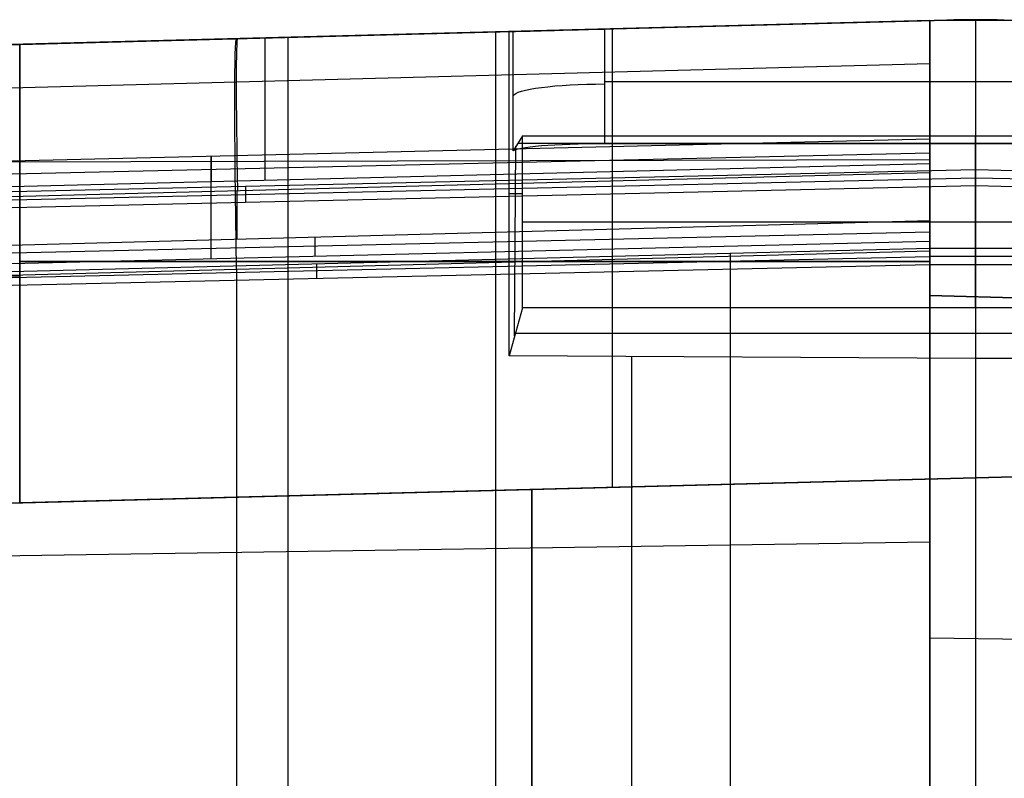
# Model space of a CAD drawing. Extents: x -9 to 8, y 1 to 147.
# Tile 152 of 181: x -5.47 to -0.09, y 142.43 to 146.56. Entities that reach past the tile are written whole.
import ezdxf

# ---------------------------------------------------------------- set-up
doc = ezdxf.new("R2010")
doc.units = 0
doc.layers.add('DEFAULT', color=7, linetype='CONTINUOUS')

msp = doc.modelspace()

# ---------------------------------------------------------------- linework, layer by layer
at = {"layer": 'DEFAULT', "color": 254}
for p, q in [((-0.4993, 146.5602, -36.2224), (-8.0653, 146.3621, -36.1204)), ((-8.0653, 146.3621, -5.7555), (-0.4993, 146.5602, -5.5885)), ((-8.0653, 146.3621, -29.8733), (-0.4993, 146.5602, -29.8733)), ((-8.0653, 146.3621, -34.6561), (-0.4993, 146.5602, -34.6561)), ((-8.0653, 146.3621, -13.8733), (-0.4993, 146.5602, -13.8733)), ((-8.0653, 146.3621, -17.8733), (-0.4993, 146.5602, -17.8733)), ((-8.0653, 146.3621, -25.8733), (-0.4993, 146.5602, -25.8733)), ((-8.0653, 146.3621, -21.8733), (-0.4993, 146.5602, -21.8733)), ((-0.4993, 146.5602, -6.4016), (-7.7543, 146.3703, -6.5031)), ((-7.5997, 146.3743, -6.6848), (-0.4071, 146.5627, -6.7109)), ((-0.4071, 146.5627, -7.6458), (-7.5748, 146.375, -7.6458)), ((-6.7405, 146.3968, -8.7094), (-0.4993, 146.5602, -8.8421)), ((-5.4679, 146.4301, -29.1676), (-0.4993, 146.5602, -29.2978)), ((-0.4993, 146.5602, -30.4489), (-5.4679, 146.4301, -30.579)), ((-5.4679, 146.4301, -33.1676), (-0.4993, 146.5602, -33.2978)), ((-5.4679, 146.4301, -13.1676), (-0.4993, 146.5602, -13.2978)), ((-0.4993, 146.5602, -14.4489), (-5.4679, 146.4301, -14.579)), ((-0.4993, 146.5602, -10.4489), (-5.4679, 146.4301, -10.579)), ((-5.4679, 146.4301, -17.1676), (-0.4993, 146.5602, -17.2978)), ((-0.4993, 146.5602, -18.4489), (-5.4679, 146.4301, -18.579)), ((-5.4679, 146.4301, -25.1676), (-0.4993, 146.5602, -25.2978)), ((-0.4993, 146.5602, -26.4489), (-5.4679, 146.4301, -26.579)), ((-5.4679, 146.4301, -21.1676), (-0.4993, 146.5602, -21.2978)), ((-0.4993, 146.5602, -22.4489), (-5.4679, 146.4301, -22.579)), ((-0.4071, 146.5627, -7.7204), (-2.2755, 146.5138, -7.7136)), ((-0.4993, 146.5602, -5.5885), (-0.4993, 146.5602, -6.4016)), ((-0.4993, 146.5602, -33.2978), (-0.4993, 146.5602, -36.2224)), ((-0.4993, 145.0602, -33.2978), (-0.4993, 146.5602, -33.2978)), ((-0.4993, 146.5602, -30.4489), (-0.4993, 145.0602, -30.4489)), ((-0.4993, 146.5602, -29.2978), (-0.4993, 146.5602, -30.4489)), ((-0.4993, 145.0602, -29.2978), (-0.4993, 146.5602, -29.2978)), ((-0.4993, 146.5602, -14.4489), (-0.4993, 145.0602, -14.4489)), ((-0.4993, 146.5602, -13.2978), (-0.4993, 146.5602, -14.4489)), ((-0.4993, 145.0602, -13.2978), (-0.4993, 146.5602, -13.2978)), ((-0.4993, 146.5602, -8.8421), (-0.4993, 146.5602, -10.4489)), ((-0.4993, 146.5602, -10.4489), (-0.4993, 145.0602, -10.4489)), ((-0.4993, 146.5602, -18.4489), (-0.4993, 145.0602, -18.4489)), ((-0.4993, 146.5602, -17.2978), (-0.4993, 146.5602, -18.4489)), ((-0.4993, 145.0602, -17.2978), (-0.4993, 146.5602, -17.2978)), ((-0.4993, 146.5602, -25.2978), (-0.4993, 146.5602, -26.4489)), ((-0.4993, 146.5602, -26.4489), (-0.4993, 145.0602, -26.4489)), ((-0.4993, 145.0602, -25.2978), (-0.4993, 146.5602, -25.2978)), ((-0.4993, 146.5602, -21.2978), (-0.4993, 146.5602, -22.4489)), ((-0.4993, 146.5602, -22.4489), (-0.4993, 145.0602, -22.4489)), ((-0.4993, 145.0602, -21.2978), (-0.4993, 146.5602, -21.2978)), ((-0.4993, 145.0602, -8.6341), (-0.4993, 146.5602, -8.8421)), ((-0.4993, 146.5602, -6.4016), (-0.4993, 145.78, -6.2934)), ((-0.4993, 146.5602, -29.8733), (-0.4993, 145.0602, -29.8733)), ((-0.4993, 146.5602, -13.8733), (-0.4993, 145.0602, -13.8733)), ((-0.4993, 146.5602, -9.5415), (-0.4993, 145.0602, -9.5415)), ((-0.4993, 146.5602, -17.8733), (-0.4993, 145.0602, -17.8733)), ((-0.4993, 146.5602, -25.8733), (-0.4993, 145.0602, -25.8733)), ((-0.4993, 146.5602, -21.8733), (-0.4993, 145.0602, -21.8733)), ((-0.4993, 146.5543, -5.4801), (-0.4993, 145.8928, -5.4801)), ((-0.4071, 146.5627, -6.7109), (-0.4071, 146.5627, -7.7204)), ((-0.4071, 146.5627, -6.7109), (-0.0929, 146.5627, -6.7109)), ((-0.0929, 146.5627, -7.7204), (-0.4071, 146.5627, -7.7204)), ((-0.25, 146.5647, -6.7111), (-0.25, 136.9726, -5.3813)), ((-0.25, 146.5647, -7.7207), (-0.25, 146.5647, -6.7111)), ((-0.25, 146.5647, -7.7207), (-0.25, 145.8893, -7.6271)), ((1.7755, 146.5138, -7.7136), (-0.0929, 146.5627, -7.7204)), ((-0.0929, 146.5627, -7.7204), (-0.0929, 146.5627, -6.7109)), ((-0.0929, 146.5627, -6.7109), (7.0997, 146.3743, -6.6848)), ((-4.002, 146.4685, -8.5637), (-6.6571, 146.399, -8.4997)), ((-4.002, 146.4685, -8.5637), (-6.5059, 146.403, -8.5034)), ((-4.0034, 146.4685, -8.5636), (-4.0034, 146.4685, -6.6978)), ((-2.7965, 146.5001, -8.6069), (-4.002, 146.4685, -8.5637)), ((-4.002, 136.9726, -7.2472), (-4.002, 146.4685, -8.5637)), ((-2.8699, 146.4982, -8.7917), (-2.8699, 136.636, -7.4244)), ((-2.7748, 146.5007, -8.1902), (-2.7965, 146.5001, -8.6069)), ((-2.7965, 144.731, -8.3616), (-2.7965, 146.5001, -8.6069)), ((-2.7748, 145.8488, -8.0998), (-2.7748, 146.5007, -8.1902)), ((-2.2755, 146.5138, -7.7136), (-2.2755, 145.8893, -7.6271)), ((-2.2336, 146.5148, -13.2523), (-2.2336, 144.014, -13.2523)), ((-2.2336, 146.5148, -10.4943), (-2.2336, 144.014, -10.4943)), ((-2.2336, 146.5148, -17.2523), (-2.2336, 144.014, -17.2523)), ((-2.2336, 146.5148, -14.4943), (-2.2336, 144.014, -14.4943)), ((-2.2336, 146.5148, -21.2523), (-2.2336, 144.014, -21.2523)), ((-2.2336, 146.5148, -18.4943), (-2.2336, 144.014, -18.4943)), ((-2.2336, 146.5148, -25.2523), (-2.2336, 144.014, -25.2523)), ((-2.2336, 146.5148, -22.4943), (-2.2336, 144.014, -22.4943)), ((-2.2336, 146.5148, -29.2523), (-2.2336, 144.014, -29.2523)), ((-2.2336, 146.5148, -26.4943), (-2.2336, 144.014, -26.4943)), ((-2.2336, 146.5148, -33.2523), (-2.2336, 144.014, -33.2523)), ((-2.2336, 146.5148, -30.4943), (-2.2336, 144.014, -30.4943)), ((-5.5282, 146.4286, -29.164), (-5.4679, 146.4301, -29.1676)), ((-5.4679, 146.4301, -30.579), (-5.5282, 146.4286, -30.5826)), ((-5.5282, 146.4286, -33.164), (-5.4679, 146.4301, -33.1676)), ((-5.4679, 146.4301, -14.579), (-5.5282, 146.4286, -14.5826)), ((-5.5282, 146.4286, -13.164), (-5.4679, 146.4301, -13.1676)), ((-5.4679, 146.4301, -10.579), (-5.5282, 146.4286, -10.5826)), ((-5.4679, 146.4301, -18.579), (-5.5282, 146.4286, -18.5826)), ((-5.5282, 146.4286, -17.164), (-5.4679, 146.4301, -17.1676)), ((-5.5282, 146.4286, -25.164), (-5.4679, 146.4301, -25.1676)), ((-5.4679, 146.4301, -26.579), (-5.5282, 146.4286, -26.5826)), ((-5.4679, 146.4301, -22.579), (-5.5282, 146.4286, -22.5826)), ((-5.5282, 146.4286, -21.164), (-5.4679, 146.4301, -21.1676)), ((-5.4679, 143.9293, -13.1676), (-5.4679, 146.4301, -13.1676)), ((-5.4679, 143.9293, -17.1676), (-5.4679, 146.4301, -17.1676)), ((-5.4679, 146.4301, -18.579), (-5.4679, 143.9293, -18.579)), ((-5.4679, 146.4301, -22.579), (-5.4679, 143.9293, -22.579)), ((-5.4679, 143.9293, -29.1676), (-5.4679, 146.4301, -29.1676)), ((-5.4679, 146.4301, -26.579), (-5.4679, 143.9293, -26.579)), ((-5.4679, 143.9293, -33.1676), (-5.4679, 146.4301, -33.1676)), ((-5.4679, 146.4301, -30.579), (-5.4679, 143.9293, -30.579)), ((-5.4679, 146.4301, -25.1676), (-5.4679, 143.9293, -25.1676)), ((-5.4679, 146.4301, -21.1676), (-5.4679, 143.9293, -21.1676)), ((-5.4679, 143.9293, -14.579), (-5.4679, 146.4301, -14.579)), ((-5.4679, 143.9293, -10.579), (-5.4679, 146.4301, -10.579)), ((-4.2823, 146.4612, -29.1987), (-4.2823, 146.4612, -30.5479)), ((-4.2823, 146.4612, -33.1987), (-4.2823, 146.4612, -36.1714)), ((-4.2823, 146.4612, -13.1987), (-4.2823, 146.4612, -14.5479)), ((-4.2823, 146.4612, -5.672), (-4.2823, 146.4612, -6.4545)), ((-4.2823, 146.4612, -8.7617), (-4.2823, 146.4612, -10.5479)), ((-4.2823, 146.4612, -17.1987), (-4.2823, 146.4612, -18.5479)), ((-4.2823, 146.4612, -25.1987), (-4.2823, 146.4612, -26.5479)), ((-4.2823, 146.4612, -21.1987), (-4.2823, 146.4612, -22.5479)), ((-4.1275, 145.6889, -6.3447), (-4.1275, 146.4652, -6.4523)), ((-8.0717, 146.1265, -5.1112), (-0.4993, 146.3249, -4.9441)), ((-2.2755, 146.2274, -7.6739), (1.7755, 146.2274, -7.6739)), ((-2.7238, 145.932, -7.1282), (-2.7748, 145.8488, -8.0998)), ((-2.7238, 145.932, -7.1282), (2.2238, 145.932, -7.1282)), ((-2.7238, 144.9934, -6.9981), (-2.7238, 145.932, -7.1282)), ((-0.4993, 145.9572, -4.671), (-0.4993, 145.9572, -6.318)), ((-0.25, 145.8893, -7.6271), (-0.25, 145.932, -7.1282)), ((-0.25, 144.9934, -6.9981), (-0.25, 145.932, -7.1282)), ((-0.4993, 145.913, -5.334), (-8.3472, 145.7252, -5.3771)), ((-2.7493, 145.8904, -7.614), (2.2493, 145.8904, -7.614)), ((-2.2755, 145.8893, -7.6271), (1.7755, 145.8893, -7.6271)), ((-0.4993, 145.78, -6.2934), (-0.4993, 145.913, -5.334)), ((-0.4993, 145.913, -5.334), (-0.4993, 145.3541, -5.2565)), ((-8.3472, 145.6601, -5.8467), (-0.4993, 145.8385, -5.8714)), ((-2.7667, 144.8386, -7.8022), (-2.7592, 145.8743, -7.8025)), ((-0.4993, 145.7995, -6.2961), (-7.7543, 145.7821, -6.4215)), ((-6.932, 145.6184, -6.3843), (-0.4993, 145.78, -6.2934)), ((-4.4232, 145.8191, -5.3556), (-4.4232, 145.6814, -6.3489)), ((-4.4231, 145.2593, -5.278), (-4.4231, 145.8191, -5.3556)), ((-0.4993, 145.8102, -29.2978), (-0.4993, 145.8102, -30.4489)), ((-0.4993, 145.8102, -13.2978), (-0.4993, 145.8102, -14.4489)), ((-0.4993, 145.8102, -8.7381), (-0.4993, 145.8102, -10.4489)), ((-0.4993, 145.8102, -17.2978), (-0.4993, 145.8102, -18.4489)), ((-0.4993, 145.8102, -25.2978), (-0.4993, 145.8102, -26.4489)), ((-0.4993, 145.8102, -21.2978), (-0.4993, 145.8102, -22.4489)), ((-8.197, 145.5663, -5.456), (-0.25, 145.747, -5.4811)), ((-0.4993, 145.7297, -4.6032), (-8.0653, 145.5312, -4.7702)), ((-0.25, 145.747, -5.4811), (7.6979, 145.5663, -5.456)), ((-0.25, 145.6579, -6.2764), (-0.25, 145.747, -5.4811)), ((-0.2495, 145.747, -5.4811), (-0.2495, 145.2301, -5.4094)), ((-8.2075, 145.5213, -5.8561), (-0.25, 145.7027, -5.8764)), ((-0.25, 145.7027, -5.8764), (7.7084, 145.5212, -5.8561)), ((-0.25, 145.6579, -6.2764), (-8.2179, 145.4767, -6.2513)), ((-4.234, 145.5673, -6.2638), (-4.234, 145.6564, -5.4685)), ((-2.7965, 145.6158, -8.4843), (-2.7238, 145.6158, -7.0844)), ((7.7188, 145.4767, -6.2513), (-0.25, 145.6579, -6.2764)), ((-0.2496, 145.6579, -6.2764), (-0.2496, 112.6404, -1.6989)), ((-7.211, 145.2891, -4.7061), (-0.4993, 145.4695, -4.5586)), ((-2.7238, 145.4627, -7.0631), (2.2238, 145.4627, -7.0631)), ((-0.4993, 145.3541, -5.2565), (-0.4993, 145.4695, -4.5586)), ((-7.2055, 145.2549, -4.9133), (-0.4993, 145.4067, -4.9384)), ((-0.4993, 145.3541, -5.2565), (-7.1954, 145.1923, -5.2931)), ((-3.8552, 145.273, -5.2749), (-3.8552, 145.3793, -4.6324)), ((-8.0653, 145.105, -38.5617), (-0.4993, 145.3031, -38.6637)), ((-7.193, 145.1479, -4.7636), (-1.5896, 145.2912, -4.6392)), ((-1.5896, 145.2912, -4.6392), (-0.4986, 145.3185, -4.621)), ((-0.4993, 145.3031, -38.6637), (-0.4993, 142.2132, -40.8683)), ((-0.4989, 145.2301, -5.4094), (-0.4986, 145.3185, -4.621)), ((-0.4986, 145.3185, -4.621), (-0.0014, 145.3192, -4.6147)), ((-0.25, 145.2301, -5.4094), (-0.25, 145.3188, -4.6175)), ((-7.1931, 145.1207, -5.0065), (-0.4987, 145.2733, -5.0236)), ((-5.4679, 145.2448, -13.1676), (-0.4993, 145.2448, -13.2978)), ((-0.4993, 145.2448, -10.4489), (-5.4679, 145.2448, -10.579)), ((-5.4679, 145.2448, -17.1676), (-0.4993, 145.2448, -17.2978)), ((-0.4993, 145.2448, -14.4489), (-5.4679, 145.2448, -14.579)), ((-5.4679, 145.2448, -21.1676), (-0.4993, 145.2448, -21.2978)), ((-0.4993, 145.2448, -18.4489), (-5.4679, 145.2448, -18.579)), ((-5.4679, 145.2448, -25.1676), (-0.4993, 145.2448, -25.2978)), ((-0.4993, 145.2448, -22.4489), (-5.4679, 145.2448, -22.579)), ((-5.4679, 145.2448, -29.1676), (-0.4993, 145.2448, -29.2978)), ((-0.4993, 145.2448, -26.4489), (-5.4679, 145.2448, -26.579)), ((-5.4679, 145.2448, -33.1676), (-0.4993, 145.2448, -33.2978)), ((-0.4993, 145.2448, -30.4489), (-5.4679, 145.2448, -30.579)), ((-3.846, 145.154, -5.3989), (-3.846, 145.2335, -4.6893)), ((-0.4987, 145.2746, -5.0121), (-0.0013, 145.2746, -5.0121)), ((-7.1934, 145.0779, -5.3883), (-0.4989, 145.2301, -5.4094)), ((-4.2823, 142.1141, -40.8173), (-4.2823, 145.204, -38.6127)), ((-0.4989, 145.2301, -5.4094), (-0.0011, 145.2301, -5.4094)), ((-0.4993, 145.0602, -36.9943), (-0.4993, 145.0602, -33.2978)), ((-0.4993, 145.0602, -30.4489), (-0.4993, 145.0602, -29.2978)), ((-0.4993, 145.0602, -33.2978), (1.0007, 145.021, -33.337)), ((1.0007, 145.021, -36.9741), (-0.4993, 145.0602, -36.9943)), ((1.0007, 145.021, -30.4096), (-0.4993, 145.0602, -30.4489)), ((-0.4993, 145.0602, -29.2978), (1.0007, 145.021, -29.337)), ((-0.4993, 145.0602, -14.4489), (-0.4993, 145.0602, -13.2978)), ((-0.4993, 145.0602, -10.4489), (-0.4993, 145.0602, -8.6341)), ((-0.4993, 145.0602, -13.2978), (1.0007, 145.021, -13.337)), ((1.0007, 145.021, -14.4096), (-0.4993, 145.0602, -14.4489)), ((-0.4993, 145.0602, -8.6341), (1.0007, 145.021, -8.6551)), ((1.0007, 145.021, -10.4096), (-0.4993, 145.0602, -10.4489)), ((-0.4993, 145.0602, -18.4489), (-0.4993, 145.0602, -17.2978)), ((-0.4993, 145.0602, -17.2978), (1.0007, 145.021, -17.337)), ((1.0007, 145.021, -18.4096), (-0.4993, 145.0602, -18.4489)), ((-0.4993, 145.0602, -26.4489), (-0.4993, 145.0602, -25.2978)), ((1.0007, 145.021, -26.4096), (-0.4993, 145.0602, -26.4489)), ((-0.4993, 145.0602, -25.2978), (1.0007, 145.021, -25.337)), ((-0.4993, 145.0602, -22.4489), (-0.4993, 145.0602, -21.2978)), ((-0.4993, 145.0602, -21.2978), (1.0007, 145.021, -21.337)), ((1.0007, 145.021, -22.4096), (-0.4993, 145.0602, -22.4489)), ((-0.4993, 141.3417, -39.6474), (-0.4993, 145.0602, -36.9943)), ((-0.4993, 145.0602, -35.146), (1.0007, 145.021, -35.146)), ((-0.4993, 145.0602, -29.8733), (1.0007, 145.021, -29.8733)), ((-0.4993, 145.0602, -13.8733), (1.0007, 145.021, -13.8733)), ((-0.4993, 145.0602, -9.5415), (1.0007, 145.021, -9.5415)), ((-0.4993, 145.0602, -17.8733), (1.0007, 145.021, -17.8733)), ((-0.4993, 145.0602, -25.8733), (1.0007, 145.021, -25.8733)), ((-0.4993, 145.0602, -21.8733), (1.0007, 145.021, -21.8733)), ((-2.7238, 144.9934, -6.9981), (-2.7965, 144.731, -8.3616)), ((2.2238, 144.9934, -6.9981), (-2.7238, 144.9934, -6.9981)), ((-0.2493, 144.9934, -6.9981), (-0.2493, 144.7156, -8.4416)), ((-2.7623, 144.8545, -7.7198), (2.2623, 144.8545, -7.7198)), ((-0.25, 144.7156, -8.4416), (-2.7965, 144.731, -8.3616)), ((-2.1273, 144.7269, -8.3827), (-2.1273, 136.9726, -7.3076)), ((2.2979, 144.7257, -8.3889), (-0.25, 144.7156, -8.4416)), ((-0.25, 144.7156, -8.4416), (-0.25, 136.9726, -7.3681)), ((-6.3443, 143.9063, -36.4001), (1.0007, 144.0987, -36.4991)), ((-6.3443, 143.9063, -9.5955), (1.0007, 144.0987, -9.4927)), ((-6.3443, 143.9063, -34.3835), (1.0007, 144.0987, -34.3835)), ((-6.3443, 143.9063, -29.8733), (1.0007, 144.0987, -29.8733)), ((-6.3443, 143.9063, -13.8733), (1.0007, 144.0987, -13.8733)), ((-6.3443, 143.9063, -17.8733), (1.0007, 144.0987, -17.8733)), ((-6.3443, 143.9063, -25.8733), (1.0007, 144.0987, -25.8733)), ((-6.3443, 143.9063, -21.8733), (1.0007, 144.0987, -21.8733)), ((-5.4679, 143.9293, -33.1676), (1.0007, 144.0987, -33.337)), ((-5.4679, 143.9293, -29.1676), (1.0007, 144.0987, -29.337)), ((1.0007, 144.0987, -30.4096), (-5.4679, 143.9293, -30.579)), ((1.0007, 144.0987, -14.4096), (-5.4679, 143.9293, -14.579)), ((-5.4679, 143.9293, -13.1676), (1.0007, 144.0987, -13.337)), ((1.0007, 144.0987, -10.4096), (-5.4679, 143.9293, -10.579)), ((1.0007, 144.0987, -18.4096), (-5.4679, 143.9293, -18.579)), ((-5.4679, 143.9293, -17.1676), (1.0007, 144.0987, -17.337)), ((-5.4679, 143.9293, -25.1676), (1.0007, 144.0987, -25.337)), ((1.0007, 144.0987, -26.4096), (-5.4679, 143.9293, -26.579)), ((1.0007, 144.0987, -22.4096), (-5.4679, 143.9293, -22.579)), ((-5.4679, 143.9293, -21.1676), (1.0007, 144.0987, -21.337)), ((-6.3443, 143.9063, -10.4857), (-1.9059, 144.0226, -10.4857)), ((-2.6718, 144.0025, -33.2409), (-2.6718, 144.0025, -36.4496)), ((-2.6718, 144.0025, -29.2409), (-2.6718, 144.0025, -30.5058)), ((-2.6718, 144.0025, -13.2409), (-2.6718, 144.0025, -14.5058)), ((-2.6718, 144.0025, -9.5441), (-2.6718, 144.0025, -10.5058)), ((-2.6718, 144.0025, -17.2409), (-2.6718, 144.0025, -18.5058)), ((-2.6718, 144.0025, -25.2409), (-2.6718, 144.0025, -26.5058)), ((-2.6718, 144.0025, -21.2409), (-2.6718, 144.0025, -22.5058)), ((-2.6718, 140.7031, -38.8037), (-2.6718, 144.0025, -36.4496)), ((-2.6718, 144.0025, -9.5441), (-2.6718, 136.7497, -8.5386)), ((-0.4993, 143.8916, -39.6708), (-0.4993, 141.3093, -39.6708)), ((-8.0653, 143.6015, -39.6343), (-0.4993, 143.7166, -39.7956)), ((-0.4993, 143.1928, -38.3267), (1.0007, 143.17, -38.2947)), ((-0.4993, 143.0081, -38.4585), (-0.4993, 143.0081, -40.3011))]:
    msp.add_line(p, q, dxfattribs=at)
at = {"layer": 'DEFAULT', "color": 254, "extrusion": (1, -3.55482e-15, 4.21504e-15)}
msp.add_arc((145.5607, -5.5884, -0.4993), 0.9996, 359.9949, 80.2672, dxfattribs=at)
at = {"layer": 'DEFAULT', "color": 254, "extrusion": (1, -2.1298e-16, -2.31402e-16)}
msp.add_arc((143.5614, -36.2225, -0.4993), 2.9988, 305.506, 0.0013, dxfattribs=at)
at = {"layer": 'DEFAULT', "color": 254}
msp.add_arc((-0.25, 140.5647, -7.2158), 6, 88.5, 91.5, dxfattribs=at)
at = {"layer": 'DEFAULT', "color": 254, "extrusion": (-0.026177, 0.999657, 1.39947e-13)}
msp.add_arc((-1.5605, -8.2136, 146.5231), 0.5, 2.6851, 90.007, dxfattribs=at)
at = {"layer": 'DEFAULT', "color": 254, "extrusion": (0.999567, 0.026175, -0.013479)}
msp.add_arc((143.5231, -36.1741, 0.0394), 3, 305.5274, 0, dxfattribs=at)
at = {"layer": 'DEFAULT', "color": 254, "extrusion": (0.999414, 0.026171, 0.022066)}
msp.add_arc((145.5231, -5.6607, -0.5679), 1, 360, 80.2387, dxfattribs=at)
at = {"layer": 'DEFAULT', "color": 254, "extrusion": (0, 0.990526, -0.137324)}
msp.add_arc((2.2755, 11.9793, 145.8824), 0.5, 3, 90, dxfattribs=at)
at = {"layer": 'DEFAULT', "color": 254, "extrusion": (7.28715e-14, 0.996356, -0.085296)}
msp.add_arc((2.2752, 4.3442, 146.0082), 0.5003, 2.958, 89.9636, dxfattribs=at)
at = {"layer": 'DEFAULT', "color": 254, "extrusion": (1, -1.67586e-11, -9.77559e-11)}
msp.add_arc((61.766, -493.8639, -0.4993), 496.413, 80.262134, 80.292597, dxfattribs=at)
at = {"layer": 'DEFAULT', "color": 254, "extrusion": (1, 0, 0)}
for centre, radius, start, end in [((61.766, -493.8639, -4.2823), 496.314, 80.271794, 80.302554), ((139.6572, -12.3369, -3.3893), 2.6984, 109.094, 53.0833)]:
    msp.add_arc(centre, radius, start, end, dxfattribs=at)
at = {"layer": 'DEFAULT', "color": 254, "extrusion": (1, 2.77722e-06, 1.99151e-05)}
msp.add_arc((61.6369, -494.7833, -1.5893), 497.2317, 80.314491, 84.018958, dxfattribs=at)
at = {"layer": 'DEFAULT', "color": 254, "extrusion": (0, 1, -1.91847e-13)}
for centre in [(5.4443, -32.268, 145.1682), (5.4443, -24.268, 145.1682), (5.4443, -20.268, 145.1682)]:
    msp.add_arc(centre, 0.9, 271.5, 0, dxfattribs=at)
at = {"layer": 'DEFAULT', "color": 254, "extrusion": (0, 1, -1.95399e-13)}
msp.add_arc((5.4443, -28.268, 145.1682), 0.9, 271.5, 0, dxfattribs=at)
at = {"layer": 'DEFAULT', "color": 254, "extrusion": (0, 1, -1.45661e-13)}
msp.add_arc((5.4443, -16.268, 145.1682), 0.9, 271.5, 0, dxfattribs=at)
at = {"layer": 'DEFAULT', "color": 254, "extrusion": (0, 1, -1.66978e-13)}
msp.add_arc((5.4443, -12.268, 145.1682), 0.9, 271.5, 0, dxfattribs=at)
at = {"layer": 'DEFAULT', "color": 254, "extrusion": (0, 1, 1.91847e-13)}
for centre in [(5.4443, -15.4787, 145.1682), (5.4443, -11.4787, 145.1682)]:
    msp.add_arc(centre, 0.9, 0, 88.5, dxfattribs=at)
at = {"layer": 'DEFAULT', "color": 254, "extrusion": (0, 1, 2.41585e-13)}
for centre in [(5.4443, -19.4787, 145.1682), (5.4443, -23.4787, 145.1682), (5.4443, -27.4787, 145.1682), (5.4443, -31.4787, 145.1682)]:
    msp.add_arc(centre, 0.9, 0, 88.5, dxfattribs=at)
at = {"layer": 'DEFAULT', "color": 254, "extrusion": (-0.026177, 0.999657, 1.00217e-13)}
msp.add_arc((1.675, -31.4788, 144.0231), 0.9001, 0.0095, 88.5102, dxfattribs=at)
at = {"layer": 'DEFAULT', "color": 254, "extrusion": (-0.026177, 0.999657, -1.16258e-16)}
msp.add_arc((1.675, -15.4788, 144.0231), 0.9001, 0.0095, 88.5102, dxfattribs=at)
at = {"layer": 'DEFAULT', "color": 254, "extrusion": (-0.026177, 0.999657, 3.24874e-14)}
msp.add_arc((1.675, -12.2678, 144.0231), 0.9001, 271.4898, 359.9905, dxfattribs=at)
at = {"layer": 'DEFAULT', "color": 254, "extrusion": (-0.026177, 0.999657, -7.84067e-17)}
msp.add_arc((1.675, -11.4788, 144.0231), 0.9001, 0.0095, 88.5102, dxfattribs=at)
at = {"layer": 'DEFAULT', "color": 254, "extrusion": (-0.026177, 0.999657, 7.79687e-14)}
msp.add_arc((1.675, -19.4788, 144.0231), 0.9001, 0.0095, 88.5102, dxfattribs=at)
at = {"layer": 'DEFAULT', "color": 254, "extrusion": (-0.026177, 0.999657, -2.24513e-14)}
msp.add_arc((1.675, -16.2678, 144.0231), 0.9001, 271.4898, 359.9905, dxfattribs=at)
at = {"layer": 'DEFAULT', "color": 254, "extrusion": (-0.026177, 0.999657, 3.25036e-14)}
msp.add_arc((1.675, -24.2678, 144.0231), 0.9001, 271.4898, 359.9905, dxfattribs=at)
at = {"layer": 'DEFAULT', "color": 254, "extrusion": (-0.026177, 0.999657, 2.83886e-16)}
msp.add_arc((1.675, -27.4788, 144.0231), 0.9001, 0.0095, 88.5102, dxfattribs=at)
at = {"layer": 'DEFAULT', "color": 254, "extrusion": (-0.026177, 0.999657, 7.78281e-14)}
msp.add_arc((1.675, -20.2678, 144.0231), 0.9001, 271.4898, 359.9905, dxfattribs=at)
at = {"layer": 'DEFAULT', "color": 254, "extrusion": (1, 7.51637e-17, 5.48536e-17)}
msp.add_arc((139.6572, -12.3369, -0.4343), 2.6468, 195.3407, 52.8061, dxfattribs=at)

doc.saveas('drawing.dxf')
